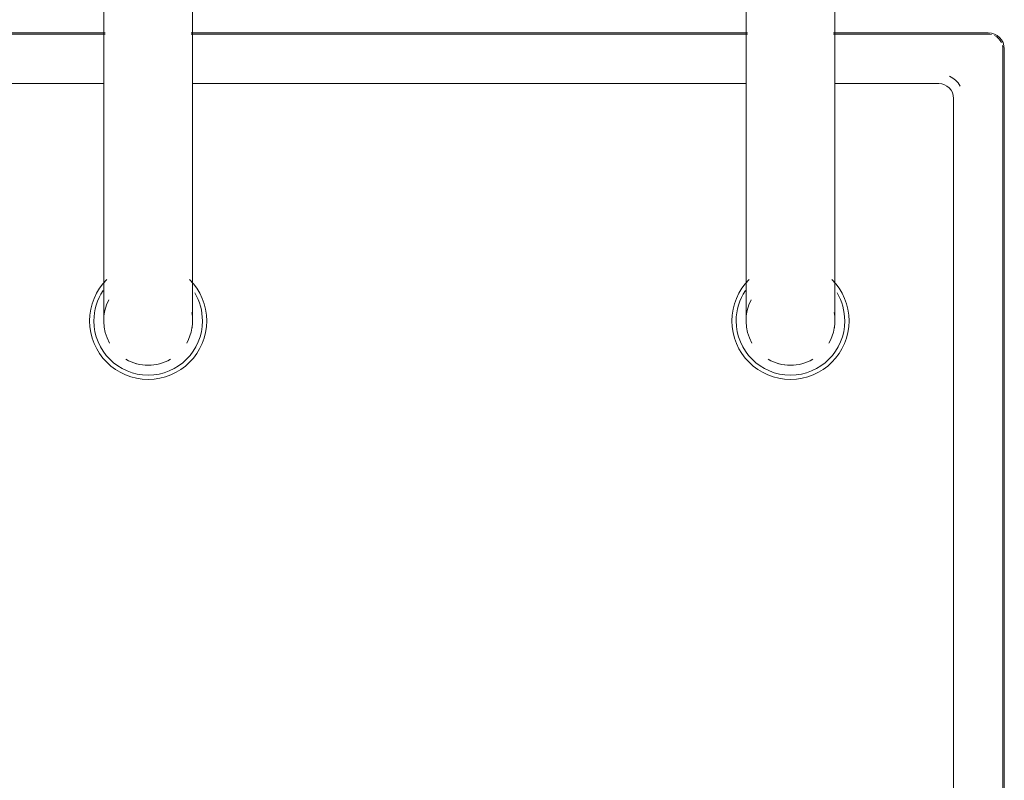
# Model space of a CAD drawing. Header units: millimetres. Extents: x -281 to 121694, y -16481 to 65128.
# Tile 75 of 256: x 14764 to 14963, y 28527 to 28681. Entities that reach past the tile are written whole.
import ezdxf

# ---------------------------------------------------------------- set-up
doc = ezdxf.new("R2010")
doc.units = ezdxf.units.MM
for name, color, linetype, lineweight in [('A--L$01A__Algemeen', 7, 'Continuous', 5), ('A--L74__VasteSanitaireVoorz', 1, 'Continuous', 5), ('A--L82__LosseGebruikersInvent', 1, 'Continuous', 5)]:
    doc.layers.add(name, color=color, linetype=linetype, lineweight=lineweight)

# ---------------------------------------------------------------- blocks, each defined once
blk = doc.blocks.new('NLRS_82_FU_UN_spoekbak_gen_kad - spoelbak dxbxh 900x900x957-V378-L_80_ 14')
at = {"layer": 'A--L$01A__Algemeen'}
for p, q in [((-170, -149.05), (-8.69, -149.05)), ((8.69, -149.05), (121.31, -149.05)), ((138.69, -149.05), (170, -149.05)), ((173.28, -152.32), (173.28, -492.32))]:
    blk.add_line(p, q, dxfattribs=at)
blk.add_arc((170, -152.32), 3.28, 0, 90, dxfattribs=at)
at = {"layer": 'A--L74__VasteSanitaireVoorz'}
for p, q in [((-9, -87.32), (-9, -177.32)), ((9, -177.32), (9, -87.32)), ((121, -87.32), (121, -177.32)), ((139, -177.32), (139, -87.32)), ((-170, -149.32), (-8.69, -149.32)), ((8.69, -149.32), (121.31, -149.32)), ((138.69, -149.32), (170, -149.32)), ((173, -152.32), (173, -492.32)), ((-9, -159.32), (-160, -159.32)), ((121, -159.32), (9, -159.32)), ((160, -159.32), (139, -159.32)), ((163, -482.32), (163, -162.32))]:
    blk.add_line(p, q, dxfattribs=at)
at = {"layer": 'A--L74__VasteSanitaireVoorz', "flags": 128}
for points in [[(-9, -177.32), (-9, -178.52), (-9, -179.72), (-9, -180.92), (-9, -182.1), (-9, -183.28), (-9, -184.46), (-9, -185.61), (-9, -186.76), (-9, -187.89), (-9, -189.01), (-9, -190.1), (-9, -191.18), (-9, -192.23), (-9, -193.26), (-9, -194.26), (-9, -195.24), (-9, -196.19), (-9, -197.11), (-9, -197.99), (-9, -198.84), (-9, -199.66), (-9, -200.45), (-9, -201.19), (-9, -201.9), (-9, -202.57), (-9, -203.2), (-9, -203.78), (-9, -204.33), (-9, -204.83), (-9, -205.29), (-9, -205.7), (-9, -206.06), (-9, -206.39), (-9, -206.66), (-9, -206.89), (-9, -207.07), (-9, -207.2), (-9, -207.29), (-9, -207.32)], [(9, -207.32), (9, -207.3), (9, -207.23), (9, -207.11), (9, -206.94), (9, -206.73), (9, -206.46), (9, -206.16), (9, -205.8), (9, -205.4), (9, -204.96), (9, -204.47), (9, -203.93), (9, -203.36), (9, -202.74), (9, -202.08), (9, -201.39), (9, -200.65), (9, -199.88), (9, -199.07), (9, -198.23), (9, -197.35), (9, -196.44), (9, -195.5), (9, -194.53), (9, -193.53), (9, -192.51), (9, -191.46), (9, -190.39), (9, -189.3), (9, -188.19), (9, -187.07), (9, -185.93), (9, -184.77), (9, -183.6), (9, -182.42), (9, -181.24), (9, -180.04), (9, -178.85), (9, -177.65), (9, -177.32)], [(121, -177.32), (121, -178.52), (121, -179.72), (121, -180.92), (121, -182.1), (121, -183.28), (121, -184.46), (121, -185.61), (121, -186.76), (121, -187.89), (121, -189.01), (121, -190.1), (121, -191.18), (121, -192.23), (121, -193.26), (121, -194.26), (121, -195.24), (121, -196.19), (121, -197.11), (121, -197.99), (121, -198.84), (121, -199.66), (121, -200.45), (121, -201.19), (121, -201.9), (121, -202.57), (121, -203.2), (121, -203.78), (121, -204.33), (121, -204.83), (121, -205.29), (121, -205.7), (121, -206.06), (121, -206.39), (121, -206.66), (121, -206.89), (121, -207.07), (121, -207.2), (121, -207.29), (121, -207.32)], [(139, -207.32), (139, -207.3), (139, -207.23), (139, -207.11), (139, -206.94), (139, -206.73), (139, -206.46), (139, -206.16), (139, -205.8), (139, -205.4), (139, -204.96), (139, -204.47), (139, -203.93), (139, -203.36), (139, -202.74), (139, -202.08), (139, -201.39), (139, -200.65), (139, -199.88), (139, -199.07), (139, -198.23), (139, -197.35), (139, -196.44), (139, -195.5), (139, -194.53), (139, -193.53), (139, -192.51), (139, -191.46), (139, -190.39), (139, -189.3), (139, -188.19), (139, -187.07), (139, -185.93), (139, -184.77), (139, -183.6), (139, -182.42), (139, -181.24), (139, -180.04), (139, -178.85), (139, -177.65), (139, -177.32)]]:
    blk.add_lwpolyline(points, dxfattribs=at)
at = {"layer": 'A--L74__VasteSanitaireVoorz'}
for centre, radius, start, end in [((170, -152.32), 3, 77.1429, 90), ((170, -152.32), 3, 25.7143, 64.2857), ((170, -152.32), 3, 360, 12.8571), ((160, -162.32), 3, 0, 90), ((160, -162.32), 5, 30, 64.0499), ((0, -207.32), 11.85, 135, 180), ((0, -207.32), 11.85, 360, 45), ((130, -207.32), 11.85, 135, 180), ((130, -207.32), 11.85, 360, 45), ((0, -207.32), 10.99, 146.2286, 180), ((130, -207.32), 10.99, 146.2286, 180), ((0, -207.32), 9, 151.7628, 210), ((0, -207.32), 10.99, 360, 30.9909), ((130, -207.32), 9, 151.7628, 210), ((130, -207.32), 10.99, 360, 30.9909), ((0, -207.32), 9, 330, 10.5797), ((130, -207.32), 9, 330, 10.5797), ((0, -207.32), 11.85, 180, 360), ((0, -207.32), 10.99, 180, 360), ((0, -207.32), 9, 350.8703, 360), ((130, -207.32), 11.85, 180, 360), ((130, -207.32), 10.99, 180, 360), ((130, -207.32), 9, 350.8703, 360), ((0, -207.32), 9, 240.0008, 270), ((0, -207.32), 9, 240, 300), ((0, -207.32), 9, 270, 299.9992), ((130, -207.32), 9, 240.0008, 270), ((130, -207.32), 9, 240, 300), ((130, -207.32), 9, 270, 299.9992)]:
    blk.add_arc(centre, radius, start, end, dxfattribs=at)

msp = doc.modelspace()

# ---------------------------------------------------------------- block references
at = {"layer": 'A--L82__LosseGebruikersInvent'}
msp.add_blockref('NLRS_82_FU_UN_spoekbak_gen_kad - spoelbak dxbxh 900x900x957-V378-L_80_ 14', (14790, 28827.32), dxfattribs=at)

doc.saveas('drawing.dxf')
